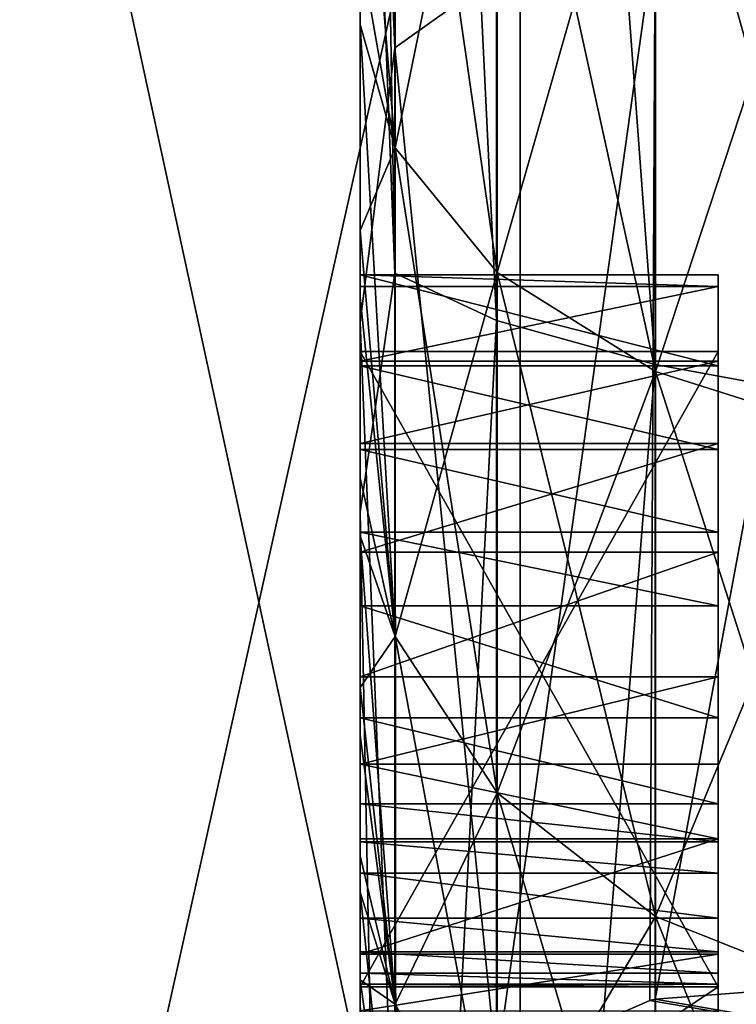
# Model space of a CAD drawing. Header units: millimetres. Extents: x -143 to 143, y -35 to 35.
# Tile 20 of 256: x -141.93 to -140.92, y -3.88 to -2.51. Entities that reach past the tile are written whole.
import ezdxf

# ---------------------------------------------------------------- set-up
doc = ezdxf.new("R2010")
doc.units = ezdxf.units.MM
doc.header["$LTSCALE"] = 65.185185
for name, color, linetype in [('1819', 7, 'CONTINUOUS'), ('1826', 7, 'CONTINUOUS'), ('1832', 7, 'CONTINUOUS'), ('1833', 7, 'CONTINUOUS'), ('1841', 7, 'CONTINUOUS'), ('1842', 7, 'CONTINUOUS'), ('1843', 7, 'CONTINUOUS'), ('1844', 7, 'CONTINUOUS'), ('1845', 7, 'CONTINUOUS'), ('1846', 7, 'CONTINUOUS'), ('1847', 7, 'CONTINUOUS'), ('1848', 7, 'CONTINUOUS'), ('1849', 7, 'CONTINUOUS'), ('1850', 7, 'CONTINUOUS'), ('1851', 7, 'CONTINUOUS'), ('1852', 7, 'CONTINUOUS'), ('1853', 7, 'CONTINUOUS'), ('1854', 7, 'CONTINUOUS'), ('1855', 7, 'CONTINUOUS'), ('1856', 7, 'CONTINUOUS'), ('1857', 7, 'CONTINUOUS'), ('2069', 7, 'CONTINUOUS'), ('2128', 7, 'CONTINUOUS'), ('2130', 7, 'CONTINUOUS'), ('2188', 7, 'CONTINUOUS'), ('2190', 7, 'CONTINUOUS')]:
    doc.layers.add(name, color=color, linetype=linetype)

msp = doc.modelspace()

# ---------------------------------------------------------------- linework, layer by layer
at = {"layer": '1819', "linetype": 'CONTINUOUS'}
for points in [[(-141.4011, -2.6866, 3.3689), (-141.45, -2.0913, 3.4098), (-141.4011, -1.8696, 3.8823), (-141.4011, -2.6866, 3.3689)], [(-141.4011, -1.8696, -3.8823), (-141.45, -2.409, -3.1932), (-141.4011, -2.6866, -3.3689), (-141.4011, -1.8696, -3.8823)], [(-141.4011, -1.8696, -3.8823), (-141.4011, -2.6866, -3.3689), (-141.2588, -1.9907, -4.1337), (-141.4011, -1.8696, -3.8823)], [(-141.4011, -2.6866, 3.3689), (-141.4011, -1.8696, 3.8823), (-141.2588, -2.8606, 3.5871), (-141.4011, -2.6866, 3.3689)], [(-141.4011, -1.8696, 3.8823), (-141.2588, -1.9907, 4.1337), (-141.2588, -2.8606, 3.5871), (-141.4011, -1.8696, 3.8823)], [(-141.4011, -2.6866, -3.3689), (-141.2588, -2.8606, -3.5871), (-141.2588, -1.9907, -4.1337), (-141.4011, -2.6866, -3.3689)], [(-141.0373, -2.0867, 4.3331), (-141.0373, -2.9986, 3.7601), (-141.2588, -1.9907, 4.1337), (-141.0373, -2.0867, 4.3331)], [(-141.2588, -1.9907, 4.1337), (-141.0373, -2.9986, 3.7601), (-141.2588, -2.8606, 3.5871), (-141.2588, -1.9907, 4.1337)], [(-141.2588, -2.8606, -3.5871), (-141.0373, -2.0867, -4.3331), (-141.2588, -1.9907, -4.1337), (-141.2588, -2.8606, -3.5871)], [(-141.0373, -2.9986, -3.7601), (-141.0373, -2.0867, -4.3331), (-141.2588, -2.8606, -3.5871), (-141.0373, -2.9986, -3.7601)], [(-140.7581, -2.1483, 4.461), (-140.7581, -3.0871, 3.8711), (-141.0373, -2.0867, 4.3331), (-140.7581, -2.1483, 4.461)], [(-141.0373, -2.0867, 4.3331), (-140.7581, -3.0871, 3.8711), (-141.0373, -2.9986, 3.7601), (-141.0373, -2.0867, 4.3331)], [(-141.0373, -2.9986, -3.7601), (-140.7581, -2.1483, -4.461), (-141.0373, -2.0867, -4.3331), (-141.0373, -2.9986, -3.7601)], [(-141.45, -2.5143, 3.111), (-141.45, -2.0913, 3.4098), (-141.4011, -2.6866, 3.3689), (-141.45, -2.5143, 3.111)], [(-140.7581, -3.0871, -3.8711), (-140.7581, -2.1483, -4.461), (-141.0373, -2.9986, -3.7601), (-140.7581, -3.0871, -3.8711)], [(-141.45, -2.409, -3.1932), (-141.45, -2.8017, -2.8549), (-141.4011, -2.6866, -3.3689), (-141.45, -2.409, -3.1932)], [(-141.45, -2.8954, 2.7598), (-141.45, -2.5143, 3.111), (-141.4011, -3.3689, 2.6866), (-141.45, -2.8954, 2.7598)], [(-141.4011, -3.3689, 2.6866), (-141.45, -2.5143, 3.111), (-141.4011, -2.6866, 3.3689), (-141.4011, -3.3689, 2.6866)], [(-141.4011, -2.6866, -3.3689), (-141.45, -2.8017, -2.8549), (-141.4011, -3.3689, -2.6866), (-141.4011, -2.6866, -3.3689)], [(-141.4011, -2.6866, -3.3689), (-141.4011, -3.3689, -2.6866), (-141.2588, -2.8606, -3.5871), (-141.4011, -2.6866, -3.3689)], [(-141.4011, -3.3689, 2.6866), (-141.4011, -2.6866, 3.3689), (-141.2588, -3.5871, 2.8606), (-141.4011, -3.3689, 2.6866)], [(-141.4011, -2.6866, 3.3689), (-141.2588, -2.8606, 3.5871), (-141.2588, -3.5871, 2.8606), (-141.4011, -2.6866, 3.3689)], [(-141.45, -2.8017, -2.8549), (-141.45, -3.1475, -2.4685), (-141.4011, -3.3689, -2.6866), (-141.45, -2.8017, -2.8549)], [(-141.4011, -3.3689, -2.6866), (-141.2588, -3.5871, -2.8606), (-141.2588, -2.8606, -3.5871), (-141.4011, -3.3689, -2.6866)], [(-141.0373, -2.9986, 3.7601), (-141.0373, -3.7601, 2.9986), (-141.2588, -2.8606, 3.5871), (-141.0373, -2.9986, 3.7601)], [(-141.2588, -2.8606, 3.5871), (-141.0373, -3.7601, 2.9986), (-141.2588, -3.5871, 2.8606), (-141.2588, -2.8606, 3.5871)], [(-141.2588, -3.5871, -2.8606), (-141.0373, -2.9986, -3.7601), (-141.2588, -2.8606, -3.5871), (-141.2588, -3.5871, -2.8606)], [(-141.45, -3.2281, 2.362), (-141.45, -2.8954, 2.7598), (-141.4011, -3.3689, 2.6866), (-141.45, -3.2281, 2.362)], [(-141.0373, -3.7601, -2.9986), (-141.0373, -2.9986, -3.7601), (-141.2588, -3.5871, -2.8606), (-141.0373, -3.7601, -2.9986)], [(-140.7581, -3.0871, 3.8711), (-140.7581, -3.8711, 3.0871), (-141.0373, -2.9986, 3.7601), (-140.7581, -3.0871, 3.8711)], [(-141.0373, -2.9986, 3.7601), (-140.7581, -3.8711, 3.0871), (-141.0373, -3.7601, 2.9986), (-141.0373, -2.9986, 3.7601)], [(-141.0373, -3.7601, -2.9986), (-140.7581, -3.0871, -3.8711), (-141.0373, -2.9986, -3.7601), (-141.0373, -3.7601, -2.9986)], [(-140.7581, -3.8711, -3.0871), (-140.7581, -3.0871, -3.8711), (-141.0373, -3.7601, -2.9986), (-140.7581, -3.8711, -3.0871)], [(-141.45, -3.1475, -2.4685), (-141.45, -3.4403, -2.0407), (-141.4011, -3.3689, -2.6866), (-141.45, -3.1475, -2.4685)], [(-141.45, -3.5065, 1.9248), (-141.45, -3.2281, 2.362), (-141.4011, -3.8823, 1.8696), (-141.45, -3.5065, 1.9248)], [(-141.4011, -3.8823, 1.8696), (-141.45, -3.2281, 2.362), (-141.4011, -3.3689, 2.6866), (-141.4011, -3.8823, 1.8696)], [(-141.4011, -3.3689, -2.6866), (-141.45, -3.4403, -2.0407), (-141.4011, -3.8823, -1.8696), (-141.4011, -3.3689, -2.6866)], [(-141.4011, -3.3689, -2.6866), (-141.4011, -3.8823, -1.8696), (-141.2588, -3.5871, -2.8606), (-141.4011, -3.3689, -2.6866)], [(-141.4011, -3.8823, 1.8696), (-141.4011, -3.3689, 2.6866), (-141.2588, -4.1337, 1.9907), (-141.4011, -3.8823, 1.8696)], [(-141.4011, -3.3689, 2.6866), (-141.2588, -3.5871, 2.8606), (-141.2588, -4.1337, 1.9907), (-141.4011, -3.3689, 2.6866)], [(-141.45, -3.4403, -2.0407), (-141.45, -3.6752, -1.5788), (-141.4011, -3.8823, -1.8696), (-141.45, -3.4403, -2.0407)], [(-141.45, -3.7259, 1.4552), (-141.45, -3.5065, 1.9248), (-141.4011, -3.8823, 1.8696), (-141.45, -3.7259, 1.4552)], [(-141.4011, -3.8823, -1.8696), (-141.2588, -4.1337, -1.9907), (-141.2588, -3.5871, -2.8606), (-141.4011, -3.8823, -1.8696)], [(-141.0373, -3.7601, 2.9986), (-141.0373, -4.3331, 2.0867), (-141.2588, -3.5871, 2.8606), (-141.0373, -3.7601, 2.9986)], [(-141.2588, -3.5871, 2.8606), (-141.0373, -4.3331, 2.0867), (-141.2588, -4.1337, 1.9907), (-141.2588, -3.5871, 2.8606)], [(-141.2588, -4.1337, -1.9907), (-141.0373, -3.7601, -2.9986), (-141.2588, -3.5871, -2.8606), (-141.2588, -4.1337, -1.9907)], [(-141.45, -3.6752, -1.5788), (-141.45, -3.8485, -1.0903), (-141.4011, -3.8823, -1.8696), (-141.45, -3.6752, -1.5788)], [(-141.45, -3.8828, 0.9612), (-141.45, -3.7259, 1.4552), (-141.4011, -4.201, 0.9588), (-141.45, -3.8828, 0.9612)], [(-141.4011, -4.201, 0.9588), (-141.45, -3.7259, 1.4552), (-141.4011, -3.8823, 1.8696), (-141.4011, -4.201, 0.9588)], [(-141.0373, -4.3331, -2.0867), (-141.0373, -3.7601, -2.9986), (-141.2588, -4.1337, -1.9907), (-141.0373, -4.3331, -2.0867)], [(-140.7581, -3.8711, 3.0871), (-140.7581, -4.461, 2.1483), (-141.0373, -3.7601, 2.9986), (-140.7581, -3.8711, 3.0871)], [(-141.0373, -3.7601, 2.9986), (-140.7581, -4.461, 2.1483), (-141.0373, -4.3331, 2.0867), (-141.0373, -3.7601, 2.9986)], [(-141.0373, -4.3331, -2.0867), (-140.7581, -3.8711, -3.0871), (-141.0373, -3.7601, -2.9986), (-141.0373, -4.3331, -2.0867)], [(-141.45, -3.8485, -1.0903), (-141.45, -3.9572, -0.5834), (-141.4011, -4.201, -0.9588), (-141.45, -3.8485, -1.0903)], [(-141.4011, -3.8823, -1.8696), (-141.45, -3.8485, -1.0903), (-141.4011, -4.201, -0.9588), (-141.4011, -3.8823, -1.8696)], [(-140.7581, -4.461, -2.1483), (-140.7581, -3.8711, -3.0871), (-141.0373, -4.3331, -2.0867), (-140.7581, -4.461, -2.1483)], [(-141.4011, -3.8823, -1.8696), (-141.4011, -4.201, -0.9588), (-141.2588, -4.1337, -1.9907), (-141.4011, -3.8823, -1.8696)], [(-141.4011, -4.201, 0.9588), (-141.4011, -3.8823, 1.8696), (-141.2588, -4.473, 1.0209), (-141.4011, -4.201, 0.9588)], [(-141.4011, -3.8823, 1.8696), (-141.2588, -4.1337, 1.9907), (-141.2588, -4.473, 1.0209), (-141.4011, -3.8823, 1.8696)]]:
    msp.add_3dface(points, dxfattribs=at)
at = {"layer": '1826', "linetype": 'CONTINUOUS'}
for points in [[(-141.45, -2.0913, 3.4098), (-141.45, -2.5143, 3.111), (-141.45, -2.409, -3.1932), (-141.45, -2.0913, 3.4098)], [(-141.45, -2.5143, 3.111), (-141.45, -2.8017, -2.8549), (-141.45, -2.409, -3.1932), (-141.45, -2.5143, 3.111)], [(-141.45, -2.5143, 3.111), (-141.45, -2.8954, 2.7598), (-141.45, -2.8017, -2.8549), (-141.45, -2.5143, 3.111)], [(-141.45, -2.8954, 2.7598), (-141.45, -3.1475, -2.4685), (-141.45, -2.8017, -2.8549), (-141.45, -2.8954, 2.7598)], [(-141.45, -2.8954, 2.7598), (-141.45, -3.2281, 2.362), (-141.45, -3.1475, -2.4685), (-141.45, -2.8954, 2.7598)], [(-141.45, -3.2281, 2.362), (-141.45, -3.4403, -2.0407), (-141.45, -3.1475, -2.4685), (-141.45, -3.2281, 2.362)], [(-141.45, -3.2281, 2.362), (-141.45, -3.5065, 1.9248), (-141.45, -3.4403, -2.0407), (-141.45, -3.2281, 2.362)], [(-141.45, -3.5065, 1.9248), (-141.45, -3.6752, -1.5788), (-141.45, -3.4403, -2.0407), (-141.45, -3.5065, 1.9248)], [(-141.45, -3.5065, 1.9248), (-141.45, -3.7259, 1.4552), (-141.45, -3.6752, -1.5788), (-141.45, -3.5065, 1.9248)], [(-141.45, -3.7259, 1.4552), (-141.45, -3.8485, -1.0903), (-141.45, -3.6752, -1.5788), (-141.45, -3.7259, 1.4552)], [(-141.45, -3.7259, 1.4552), (-141.45, -3.8828, 0.9612), (-141.45, -3.8485, -1.0903), (-141.45, -3.7259, 1.4552)], [(-141.45, -3.8828, 0.9612), (-141.45, -3.9572, -0.5834), (-141.45, -3.8485, -1.0903), (-141.45, -3.8828, 0.9612)]]:
    msp.add_3dface(points, dxfattribs=at)
at = {"layer": '1832', "linetype": 'CONTINUOUS'}
for points in [[(-141.45, -2.9301, 8.5097), (-141.45, -1.4124, 8.8885), (-141.45, -2.4718, 11.5), (-141.45, -2.9301, 8.5097)], [(-141.45, -1.6043, 17.4263), (-141.45, -3.1953, 17.2058), (-141.45, -2.1169, 14.5), (-141.45, -1.6043, 17.4263)], [(-141.45, -2.1169, 14.5), (-141.45, -3.1953, 17.2058), (-141.45, -2.5007, 14.5), (-141.45, -2.1169, 14.5)], [(-141.45, -2.8638, 14.2194), (-141.45, -2.9301, 8.5097), (-141.45, -2.4718, 11.5), (-141.45, -2.8638, 14.2194)], [(-141.45, -2.8638, 14.2194), (-141.45, -2.4718, 11.5), (-141.45, -2.5007, 14.1162), (-141.45, -2.8638, 14.2194)], [(-141.45, -3.1953, 17.2058), (-141.45, -2.8803, 14.5165), (-141.45, -2.5007, 14.1162), (-141.45, -3.1953, 17.2058)], [(-141.45, -3.1953, 17.2058), (-141.45, -2.5007, 14.1162), (-141.45, -2.5007, 14.5), (-141.45, -3.1953, 17.2058)], [(-141.45, -2.8803, 14.5165), (-141.45, -2.8638, 14.2194), (-141.45, -2.5007, 14.1162), (-141.45, -2.8803, 14.5165)], [(-141.45, -2.9711, 13.6128), (-141.45, -2.9301, 8.5097), (-141.45, -2.8638, 14.2194), (-141.45, -2.9711, 13.6128)], [(-141.45, -2.9911, 14.2495), (-141.45, -2.9711, 13.6128), (-141.45, -2.8638, 14.2194), (-141.45, -2.9911, 14.2495)], [(-141.45, -2.8803, 14.5165), (-141.45, -3.1953, 17.2058), (-141.45, -2.9844, 14.5377), (-141.45, -2.8803, 14.5165)], [(-141.45, -4.3457, 7.8813), (-141.45, -2.9301, 8.5097), (-141.45, -4.1926, 11.5), (-141.45, -4.3457, 7.8813)], [(-141.45, -3.8583, 11.5), (-141.45, -2.9301, 8.5097), (-141.45, -3.8583, 13.3281), (-141.45, -3.8583, 11.5)], [(-141.45, -2.9301, 8.5097), (-141.45, -3.8583, 11.5), (-141.45, -4.1926, 11.5), (-141.45, -2.9301, 8.5097)], [(-141.45, -3.8583, 13.3281), (-141.45, -2.9301, 8.5097), (-141.45, -2.9711, 13.3281), (-141.45, -3.8583, 13.3281)], [(-141.45, -2.9711, 13.3281), (-141.45, -2.9301, 8.5097), (-141.45, -2.9711, 13.6128), (-141.45, -2.9711, 13.3281)], [(-141.45, -3.8583, 13.6128), (-141.45, -2.9711, 13.6128), (-141.45, -3.8583, 13.7531), (-141.45, -3.8583, 13.6128)], [(-141.45, -3.8583, 13.7531), (-141.45, -2.9711, 13.6128), (-141.45, -3.8542, 13.877), (-141.45, -3.8583, 13.7531)], [(-141.45, -3.8542, 13.877), (-141.45, -2.9711, 13.6128), (-141.45, -3.8392, 13.9804), (-141.45, -3.8542, 13.877)], [(-141.45, -3.8392, 13.9804), (-141.45, -2.9711, 13.6128), (-141.45, -3.8092, 14.0688), (-141.45, -3.8392, 13.9804)], [(-141.45, -3.8092, 14.0688), (-141.45, -2.9711, 13.6128), (-141.45, -3.7624, 14.1443), (-141.45, -3.8092, 14.0688)], [(-141.45, -3.7624, 14.1443), (-141.45, -2.9711, 13.6128), (-141.45, -3.6992, 14.2036), (-141.45, -3.7624, 14.1443)], [(-141.45, -3.6992, 14.2036), (-141.45, -2.9711, 13.6128), (-141.45, -3.6558, 14.2297), (-141.45, -3.6992, 14.2036)], [(-141.45, -3.6558, 14.2297), (-141.45, -2.9711, 13.6128), (-141.45, -3.6025, 14.2524), (-141.45, -3.6558, 14.2297)], [(-141.45, -3.6025, 14.2524), (-141.45, -2.9711, 13.6128), (-141.45, -3.4824, 14.2801), (-141.45, -3.6025, 14.2524)], [(-141.45, -3.4824, 14.2801), (-141.45, -2.9711, 13.6128), (-141.45, -3.326, 14.2895), (-141.45, -3.4824, 14.2801)], [(-141.45, -3.326, 14.2895), (-141.45, -2.9711, 13.6128), (-141.45, -3.2232, 14.2848), (-141.45, -3.326, 14.2895)], [(-141.45, -3.2232, 14.2848), (-141.45, -2.9711, 13.6128), (-141.45, -3.1076, 14.2707), (-141.45, -3.2232, 14.2848)], [(-141.45, -3.1076, 14.2707), (-141.45, -2.9711, 13.6128), (-141.45, -2.9911, 14.2495), (-141.45, -3.1076, 14.2707)], [(-141.45, -2.9844, 14.5377), (-141.45, -3.1953, 17.2058), (-141.45, -3.0994, 14.5555), (-141.45, -2.9844, 14.5377)], [(-141.45, -3.0994, 14.5555), (-141.45, -3.1953, 17.2058), (-141.45, -3.251, 14.5696), (-141.45, -3.0994, 14.5555)], [(-141.45, -3.1953, 17.2058), (-141.45, -4.7587, 16.8406), (-141.45, -3.251, 14.5696), (-141.45, -3.1953, 17.2058)], [(-141.45, -3.251, 14.5696), (-141.45, -4.7587, 16.8406), (-141.45, -3.425, 14.5743), (-141.45, -3.251, 14.5696)], [(-141.45, -3.425, 14.5743), (-141.45, -4.7587, 16.8406), (-141.45, -3.5472, 14.5689), (-141.45, -3.425, 14.5743)], [(-141.45, -3.5472, 14.5689), (-141.45, -4.7587, 16.8406), (-141.45, -3.6516, 14.554), (-141.45, -3.5472, 14.5689)], [(-141.45, -3.6516, 14.554), (-141.45, -4.7587, 16.8406), (-141.45, -3.8125, 14.5032), (-141.45, -3.6516, 14.554)], [(-141.45, -3.8125, 14.5032), (-141.45, -4.7587, 16.8406), (-141.45, -3.8916, 14.4606), (-141.45, -3.8125, 14.5032)]]:
    msp.add_3dface(points, dxfattribs=at)
at = {"layer": '1833', "linetype": 'CONTINUOUS'}
for points in [[(-141.45, -4.1926, 11.5), (-141.45, -3.8583, 11.5), (-140.95, -3.8583, 11.5), (-141.45, -4.1926, 11.5)], [(-140.95, -4.1926, 11.5), (-141.45, -4.1926, 11.5), (-140.95, -3.8583, 11.5), (-140.95, -4.1926, 11.5)]]:
    msp.add_3dface(points, dxfattribs=at)
at = {"layer": '1841', "linetype": 'CONTINUOUS'}
for points in [[(-141.45, -3.8125, 14.5032), (-141.45, -3.8916, 14.4606), (-140.95, -3.8125, 14.5032), (-141.45, -3.8125, 14.5032)], [(-140.95, -3.8125, 14.5032), (-141.45, -3.8916, 14.4606), (-140.95, -3.8916, 14.4606), (-140.95, -3.8125, 14.5032)]]:
    msp.add_3dface(points, dxfattribs=at)
at = {"layer": '1842', "linetype": 'CONTINUOUS'}
for points in [[(-141.45, -3.425, 14.5743), (-141.45, -3.5472, 14.5689), (-140.95, -3.425, 14.5743), (-141.45, -3.425, 14.5743)], [(-140.95, -3.425, 14.5743), (-141.45, -3.5472, 14.5689), (-140.95, -3.5471, 14.5689), (-140.95, -3.425, 14.5743)], [(-140.95, -3.5471, 14.5689), (-141.45, -3.5472, 14.5689), (-140.95, -3.6516, 14.554), (-140.95, -3.5471, 14.5689)], [(-141.45, -3.5472, 14.5689), (-141.45, -3.6516, 14.554), (-140.95, -3.6516, 14.554), (-141.45, -3.5472, 14.5689)], [(-141.45, -3.6516, 14.554), (-141.45, -3.8125, 14.5032), (-140.95, -3.6516, 14.554), (-141.45, -3.6516, 14.554)], [(-141.45, -3.8125, 14.5032), (-140.95, -3.8125, 14.5032), (-140.95, -3.6516, 14.554), (-141.45, -3.8125, 14.5032)]]:
    msp.add_3dface(points, dxfattribs=at)
at = {"layer": '1843', "linetype": 'CONTINUOUS'}
for points in [[(-141.45, -3.0994, 14.5555), (-141.45, -3.251, 14.5696), (-140.95, -3.0994, 14.5555), (-141.45, -3.0994, 14.5555)], [(-140.95, -3.0994, 14.5555), (-141.45, -3.251, 14.5696), (-140.95, -3.251, 14.5696), (-140.95, -3.0994, 14.5555)], [(-141.45, -3.251, 14.5696), (-141.45, -3.425, 14.5743), (-140.95, -3.251, 14.5696), (-141.45, -3.251, 14.5696)], [(-141.45, -3.425, 14.5743), (-140.95, -3.425, 14.5743), (-140.95, -3.251, 14.5696), (-141.45, -3.425, 14.5743)]]:
    msp.add_3dface(points, dxfattribs=at)
at = {"layer": '1844', "linetype": 'CONTINUOUS'}
for points in [[(-141.45, -2.8803, 14.5165), (-141.45, -2.9844, 14.5377), (-140.95, -2.8803, 14.5165), (-141.45, -2.8803, 14.5165)], [(-140.95, -2.8803, 14.5165), (-141.45, -2.9844, 14.5377), (-140.95, -2.9844, 14.5377), (-140.95, -2.8803, 14.5165)], [(-141.45, -2.9844, 14.5377), (-141.45, -3.0994, 14.5555), (-140.95, -2.9844, 14.5377), (-141.45, -2.9844, 14.5377)], [(-141.45, -3.0994, 14.5555), (-140.95, -3.0994, 14.5555), (-140.95, -2.9844, 14.5377), (-141.45, -3.0994, 14.5555)]]:
    msp.add_3dface(points, dxfattribs=at)
at = {"layer": '1845', "linetype": 'CONTINUOUS'}
for points in [[(-141.45, -2.8638, 14.2194), (-141.45, -2.8803, 14.5165), (-140.95, -2.8803, 14.5165), (-141.45, -2.8638, 14.2194)], [(-141.45, -2.8638, 14.2194), (-140.95, -2.8803, 14.5165), (-140.95, -2.8638, 14.2194), (-141.45, -2.8638, 14.2194)]]:
    msp.add_3dface(points, dxfattribs=at)
at = {"layer": '1846', "linetype": 'CONTINUOUS'}
for points in [[(-141.45, -2.9911, 14.2495), (-141.45, -2.8638, 14.2194), (-140.95, -2.9911, 14.2495), (-141.45, -2.9911, 14.2495)], [(-141.45, -2.8638, 14.2194), (-140.95, -2.8638, 14.2194), (-140.95, -2.9911, 14.2495), (-141.45, -2.8638, 14.2194)], [(-141.45, -3.1076, 14.2707), (-141.45, -2.9911, 14.2495), (-140.95, -3.1076, 14.2707), (-141.45, -3.1076, 14.2707)], [(-140.95, -3.1076, 14.2707), (-141.45, -2.9911, 14.2495), (-140.95, -2.9911, 14.2495), (-140.95, -3.1076, 14.2707)]]:
    msp.add_3dface(points, dxfattribs=at)
at = {"layer": '1847', "linetype": 'CONTINUOUS'}
for points in [[(-141.45, -3.2232, 14.2848), (-141.45, -3.1076, 14.2707), (-140.95, -3.2232, 14.2848), (-141.45, -3.2232, 14.2848)], [(-141.45, -3.1076, 14.2707), (-140.95, -3.1076, 14.2707), (-140.95, -3.2232, 14.2848), (-141.45, -3.1076, 14.2707)], [(-141.45, -3.326, 14.2895), (-141.45, -3.2232, 14.2848), (-140.95, -3.326, 14.2895), (-141.45, -3.326, 14.2895)], [(-140.95, -3.326, 14.2895), (-141.45, -3.2232, 14.2848), (-140.95, -3.2232, 14.2848), (-140.95, -3.326, 14.2895)]]:
    msp.add_3dface(points, dxfattribs=at)
at = {"layer": '1848', "linetype": 'CONTINUOUS'}
for points in [[(-141.45, -3.4824, 14.2801), (-141.45, -3.326, 14.2895), (-140.95, -3.4824, 14.2801), (-141.45, -3.4824, 14.2801)], [(-141.45, -3.326, 14.2895), (-140.95, -3.326, 14.2895), (-140.95, -3.4824, 14.2801), (-141.45, -3.326, 14.2895)], [(-141.45, -3.6025, 14.2524), (-141.45, -3.4824, 14.2801), (-140.95, -3.6025, 14.2524), (-141.45, -3.6025, 14.2524)], [(-140.95, -3.6025, 14.2524), (-141.45, -3.4824, 14.2801), (-140.95, -3.4824, 14.2801), (-140.95, -3.6025, 14.2524)]]:
    msp.add_3dface(points, dxfattribs=at)
at = {"layer": '1849', "linetype": 'CONTINUOUS'}
for points in [[(-141.45, -3.6558, 14.2297), (-141.45, -3.6025, 14.2524), (-140.95, -3.6558, 14.2297), (-141.45, -3.6558, 14.2297)], [(-141.45, -3.6025, 14.2524), (-140.95, -3.6025, 14.2524), (-140.95, -3.6558, 14.2297), (-141.45, -3.6025, 14.2524)], [(-141.45, -3.6992, 14.2036), (-141.45, -3.6558, 14.2297), (-140.95, -3.6992, 14.2036), (-141.45, -3.6992, 14.2036)], [(-140.95, -3.6992, 14.2036), (-141.45, -3.6558, 14.2297), (-140.95, -3.6558, 14.2297), (-140.95, -3.6992, 14.2036)], [(-141.45, -3.7624, 14.1443), (-141.45, -3.6992, 14.2036), (-140.95, -3.7624, 14.1443), (-141.45, -3.7624, 14.1443)], [(-140.95, -3.7624, 14.1443), (-141.45, -3.6992, 14.2036), (-140.95, -3.6992, 14.2036), (-140.95, -3.7624, 14.1443)]]:
    msp.add_3dface(points, dxfattribs=at)
at = {"layer": '1850', "linetype": 'CONTINUOUS'}
for points in [[(-141.45, -3.8092, 14.0688), (-141.45, -3.7624, 14.1443), (-140.95, -3.8092, 14.0688), (-141.45, -3.8092, 14.0688)], [(-141.45, -3.7624, 14.1443), (-140.95, -3.7624, 14.1443), (-140.95, -3.8092, 14.0688), (-141.45, -3.7624, 14.1443)], [(-141.45, -3.8392, 13.9804), (-141.45, -3.8092, 14.0688), (-140.95, -3.8392, 13.9804), (-141.45, -3.8392, 13.9804)], [(-140.95, -3.8392, 13.9804), (-141.45, -3.8092, 14.0688), (-140.95, -3.8092, 14.0688), (-140.95, -3.8392, 13.9804)]]:
    msp.add_3dface(points, dxfattribs=at)
at = {"layer": '1851', "linetype": 'CONTINUOUS'}
for points in [[(-141.45, -3.8542, 13.877), (-141.45, -3.8392, 13.9804), (-140.95, -3.8542, 13.877), (-141.45, -3.8542, 13.877)], [(-141.45, -3.8392, 13.9804), (-140.95, -3.8392, 13.9804), (-140.95, -3.8542, 13.877), (-141.45, -3.8392, 13.9804)], [(-141.45, -3.8583, 13.7531), (-141.45, -3.8542, 13.877), (-140.95, -3.8583, 13.7531), (-141.45, -3.8583, 13.7531)], [(-140.95, -3.8583, 13.7531), (-141.45, -3.8542, 13.877), (-140.95, -3.8542, 13.877), (-140.95, -3.8583, 13.7531)]]:
    msp.add_3dface(points, dxfattribs=at)
at = {"layer": '1852', "linetype": 'CONTINUOUS'}
for points in [[(-141.45, -3.8583, 13.6128), (-141.45, -3.8583, 13.7531), (-140.95, -3.8583, 13.7531), (-141.45, -3.8583, 13.6128)], [(-141.45, -3.8583, 13.6128), (-140.95, -3.8583, 13.7531), (-140.95, -3.8583, 13.6128), (-141.45, -3.8583, 13.6128)]]:
    msp.add_3dface(points, dxfattribs=at)
at = {"layer": '1853', "linetype": 'CONTINUOUS'}
for points in [[(-141.45, -2.9711, 13.6128), (-141.45, -3.8583, 13.6128), (-140.95, -2.9711, 13.6128), (-141.45, -2.9711, 13.6128)], [(-141.45, -3.8583, 13.6128), (-140.95, -3.8583, 13.6128), (-140.95, -2.9711, 13.6128), (-141.45, -3.8583, 13.6128)]]:
    msp.add_3dface(points, dxfattribs=at)
at = {"layer": '1854', "linetype": 'CONTINUOUS'}
for points in [[(-141.45, -2.9711, 13.3281), (-141.45, -2.9711, 13.6128), (-140.95, -2.9711, 13.6128), (-141.45, -2.9711, 13.3281)], [(-141.45, -2.9711, 13.3281), (-140.95, -2.9711, 13.6128), (-140.95, -2.9711, 13.3281), (-141.45, -2.9711, 13.3281)]]:
    msp.add_3dface(points, dxfattribs=at)
at = {"layer": '1855', "linetype": 'CONTINUOUS'}
for points in [[(-141.45, -3.8583, 13.3281), (-141.45, -2.9711, 13.3281), (-140.95, -3.8583, 13.3281), (-141.45, -3.8583, 13.3281)], [(-141.45, -2.9711, 13.3281), (-140.95, -2.9711, 13.3281), (-140.95, -3.8583, 13.3281), (-141.45, -2.9711, 13.3281)]]:
    msp.add_3dface(points, dxfattribs=at)
at = {"layer": '1856', "linetype": 'CONTINUOUS'}
for points in [[(-141.45, -3.8583, 11.5), (-141.45, -3.8583, 13.3281), (-140.95, -3.8583, 11.5), (-141.45, -3.8583, 11.5)], [(-140.95, -3.8583, 11.5), (-141.45, -3.8583, 13.3281), (-140.95, -3.8583, 13.3281), (-140.95, -3.8583, 11.5)]]:
    msp.add_3dface(points, dxfattribs=at)
at = {"layer": '1857', "linetype": 'CONTINUOUS'}
for points in [[(-140.95, -2.8638, 14.2194), (-140.95, -2.8803, 14.5165), (-140.95, -2.9911, 14.2495), (-140.95, -2.8638, 14.2194)], [(-140.95, -3.9555, 14.4154), (-140.95, -4.0485, 14.3187), (-140.95, -2.8803, 14.5165), (-140.95, -3.9555, 14.4154)], [(-140.95, -2.8803, 14.5165), (-140.95, -4.0485, 14.3187), (-140.95, -3.326, 14.2895), (-140.95, -2.8803, 14.5165)], [(-140.95, -3.8125, 14.5032), (-140.95, -3.8916, 14.4606), (-140.95, -2.8803, 14.5165), (-140.95, -3.8125, 14.5032)], [(-140.95, -3.8125, 14.5032), (-140.95, -2.8803, 14.5165), (-140.95, -2.9844, 14.5377), (-140.95, -3.8125, 14.5032)], [(-140.95, -3.8916, 14.4606), (-140.95, -3.9555, 14.4154), (-140.95, -2.8803, 14.5165), (-140.95, -3.8916, 14.4606)], [(-140.95, -2.8803, 14.5165), (-140.95, -3.1076, 14.2707), (-140.95, -2.9911, 14.2495), (-140.95, -2.8803, 14.5165)], [(-140.95, -3.1076, 14.2707), (-140.95, -2.8803, 14.5165), (-140.95, -3.2232, 14.2848), (-140.95, -3.1076, 14.2707)], [(-140.95, -2.8803, 14.5165), (-140.95, -3.326, 14.2895), (-140.95, -3.2232, 14.2848), (-140.95, -2.8803, 14.5165)], [(-140.95, -4.7373, 13.3281), (-140.95, -4.1926, 13.3281), (-140.95, -2.9711, 13.6128), (-140.95, -4.7373, 13.3281)], [(-140.95, -2.9711, 13.6128), (-140.95, -4.1926, 13.3281), (-140.95, -3.8583, 13.3281), (-140.95, -2.9711, 13.6128)], [(-140.95, -3.8583, 13.6128), (-140.95, -4.7373, 13.3281), (-140.95, -2.9711, 13.6128), (-140.95, -3.8583, 13.6128)], [(-140.95, -2.9711, 13.3281), (-140.95, -2.9711, 13.6128), (-140.95, -3.8583, 13.3281), (-140.95, -2.9711, 13.3281)], [(-140.95, -3.6516, 14.554), (-140.95, -3.8125, 14.5032), (-140.95, -2.9844, 14.5377), (-140.95, -3.6516, 14.554)], [(-140.95, -3.0994, 14.5555), (-140.95, -3.6516, 14.554), (-140.95, -2.9844, 14.5377), (-140.95, -3.0994, 14.5555)], [(-140.95, -3.5471, 14.5689), (-140.95, -3.6516, 14.554), (-140.95, -3.0994, 14.5555), (-140.95, -3.5471, 14.5689)], [(-140.95, -3.5471, 14.5689), (-140.95, -3.0994, 14.5555), (-140.95, -3.251, 14.5696), (-140.95, -3.5471, 14.5689)], [(-140.95, -3.425, 14.5743), (-140.95, -3.5471, 14.5689), (-140.95, -3.251, 14.5696), (-140.95, -3.425, 14.5743)], [(-140.95, -3.326, 14.2895), (-140.95, -4.0485, 14.3187), (-140.95, -3.4824, 14.2801), (-140.95, -3.326, 14.2895)], [(-140.95, -4.0485, 14.3187), (-140.95, -4.1198, 14.1975), (-140.95, -3.4824, 14.2801), (-140.95, -4.0485, 14.3187)], [(-140.95, -4.1198, 14.1975), (-140.95, -3.6025, 14.2524), (-140.95, -3.4824, 14.2801), (-140.95, -4.1198, 14.1975)], [(-140.95, -3.6025, 14.2524), (-140.95, -4.1198, 14.1975), (-140.95, -3.6558, 14.2297), (-140.95, -3.6025, 14.2524)], [(-140.95, -4.1198, 14.1975), (-140.95, -3.6992, 14.2036), (-140.95, -3.6558, 14.2297), (-140.95, -4.1198, 14.1975)], [(-140.95, -4.1198, 14.1975), (-140.95, -3.7624, 14.1443), (-140.95, -3.6992, 14.2036), (-140.95, -4.1198, 14.1975)], [(-140.95, -4.1198, 14.1975), (-140.95, -4.1637, 14.0667), (-140.95, -3.7624, 14.1443), (-140.95, -4.1198, 14.1975)], [(-140.95, -3.7624, 14.1443), (-140.95, -4.1637, 14.0667), (-140.95, -3.8092, 14.0688), (-140.95, -3.7624, 14.1443)], [(-140.95, -4.1637, 14.0667), (-140.95, -3.8392, 13.9804), (-140.95, -3.8092, 14.0688), (-140.95, -4.1637, 14.0667)], [(-140.95, -4.1637, 14.0667), (-140.95, -4.1849, 13.9355), (-140.95, -3.8392, 13.9804), (-140.95, -4.1637, 14.0667)], [(-140.95, -3.8392, 13.9804), (-140.95, -4.1849, 13.9355), (-140.95, -3.8542, 13.877), (-140.95, -3.8392, 13.9804)], [(-140.95, -4.1849, 13.9355), (-140.95, -4.1926, 13.7779), (-140.95, -3.8542, 13.877), (-140.95, -4.1849, 13.9355)], [(-140.95, -4.1926, 13.7779), (-140.95, -3.8583, 13.7531), (-140.95, -3.8542, 13.877), (-140.95, -4.1926, 13.7779)], [(-140.95, -4.1926, 11.5), (-140.95, -3.8583, 11.5), (-140.95, -3.8583, 13.3281), (-140.95, -4.1926, 11.5)], [(-140.95, -4.1926, 13.3281), (-140.95, -4.1926, 11.5), (-140.95, -3.8583, 13.3281), (-140.95, -4.1926, 13.3281)], [(-140.95, -4.1926, 13.6128), (-140.95, -4.7373, 13.3281), (-140.95, -3.8583, 13.6128), (-140.95, -4.1926, 13.6128)], [(-140.95, -4.1926, 13.7779), (-140.95, -4.1926, 13.6128), (-140.95, -3.8583, 13.7531), (-140.95, -4.1926, 13.7779)], [(-140.95, -3.8583, 13.7531), (-140.95, -4.1926, 13.6128), (-140.95, -3.8583, 13.6128), (-140.95, -3.8583, 13.7531)]]:
    msp.add_3dface(points, dxfattribs=at)
at = {"layer": '2069', "linetype": 'CONTINUOUS'}
for points in [[(-141.45, -1.6043, 17.4263), (-141.45, 0, 17.5), (-141.4013, -2.8613, 17.5768), (-141.45, -1.6043, 17.4263)], [(-141.45, 0, 17.5), (-141.4013, 0, 17.8081), (-141.4013, -2.8613, 17.5768), (-141.45, 0, 17.5)], [(-141.2594, 0, 18.0873), (-141.2594, -2.9276, 17.8488), (-141.4013, 0, 17.8081), (-141.2594, 0, 18.0873)], [(-141.038, 0, 18.3088), (-141.038, -2.9892, 18.0632), (-141.2594, 0, 18.0873), (-141.038, 0, 18.3088)], [(-141.2594, 0, 18.0873), (-141.038, -2.9892, 18.0632), (-141.2594, -2.9276, 17.8488), (-141.2594, 0, 18.0873)], [(-140.759, 0, 18.4511), (-140.759, -3.0401, 18.1989), (-141.038, 0, 18.3088), (-140.759, 0, 18.4511)], [(-141.038, 0, 18.3088), (-140.759, -3.0401, 18.1989), (-141.038, -2.9892, 18.0632), (-141.038, 0, 18.3088)], [(-141.4013, 0, 17.8081), (-141.2594, -2.9276, 17.8488), (-141.4013, -2.8613, 17.5768), (-141.4013, 0, 17.8081)], [(-141.45, -3.1953, 17.2058), (-141.45, -1.6043, 17.4263), (-141.4013, -2.8613, 17.5768), (-141.45, -3.1953, 17.2058)], [(-141.45, -3.1953, 17.2058), (-141.4013, -2.8613, 17.5768), (-141.4013, -5.6482, 16.8887), (-141.45, -3.1953, 17.2058)], [(-141.4013, -2.8613, 17.5768), (-141.2594, -2.9276, 17.8488), (-141.4013, -5.6482, 16.8887), (-141.4013, -2.8613, 17.5768)], [(-141.2594, -2.9276, 17.8488), (-141.2594, -5.778, 17.1396), (-141.4013, -5.6482, 16.8887), (-141.2594, -2.9276, 17.8488)], [(-141.2594, -2.9276, 17.8488), (-141.038, -2.9892, 18.0632), (-141.2594, -5.778, 17.1396), (-141.2594, -2.9276, 17.8488)], [(-141.038, -2.9892, 18.0632), (-141.038, -5.8981, 17.3328), (-141.2594, -5.778, 17.1396), (-141.038, -2.9892, 18.0632)], [(-141.038, -2.9892, 18.0632), (-140.759, -3.0401, 18.1989), (-141.038, -5.8981, 17.3328), (-141.038, -2.9892, 18.0632)], [(-140.759, -3.0401, 18.1989), (-140.759, -5.997, 17.4493), (-141.038, -5.8981, 17.3328), (-140.759, -3.0401, 18.1989)], [(-141.45, -4.7587, 16.8406), (-141.45, -3.1953, 17.2058), (-141.4013, -5.6482, 16.8887), (-141.45, -4.7587, 16.8406)]]:
    msp.add_3dface(points, dxfattribs=at)
at = {"layer": '2128', "linetype": 'CONTINUOUS'}
for points in [[(-141.0381, -3.8752, 7.2166), (-139.95, -4.063, 6.8914), (-140.7694, -3.855, 7.0697), (-141.0381, -3.8752, 7.2166)], [(-141.2594, -3.9709, 7.4166), (-139.95, -4.063, 6.8914), (-141.0456, -3.877, 7.2219), (-141.2594, -3.9709, 7.4166)], [(-141.0456, -3.877, 7.2219), (-139.95, -4.063, 6.8914), (-141.0381, -3.8752, 7.2166), (-141.0456, -3.877, 7.2219)]]:
    msp.add_3dface(points, dxfattribs=at)
at = {"layer": '2130', "linetype": 'CONTINUOUS'}
for points in [[(-141.4013, -0.8602, 8.6492), (-141.45, -1.4124, 8.8885), (-141.4013, -2.5468, 8.3104), (-141.4013, -0.8602, 8.6492)], [(-141.4013, -0.8602, 8.6492), (-141.4013, -2.5468, 8.3104), (-141.2594, -2.4455, 8.0494), (-141.4013, -0.8602, 8.6492)], [(-141.45, -1.4124, 8.8885), (-141.45, -2.9301, 8.5097), (-141.4013, -2.5468, 8.3104), (-141.45, -1.4124, 8.8885)], [(-141.0381, -3.8752, 7.2166), (-140.7694, -3.855, 7.0697), (-140.759, -2.3769, 7.69), (-141.0381, -3.8752, 7.2166)], [(-141.038, -2.3872, 7.8356), (-141.0381, -3.8752, 7.2166), (-140.759, -2.3769, 7.69), (-141.038, -2.3872, 7.8356)], [(-141.2594, -3.9709, 7.4166), (-141.0456, -3.877, 7.2219), (-141.038, -2.3872, 7.8356), (-141.2594, -3.9709, 7.4166)], [(-141.2594, -2.4455, 8.0494), (-141.2594, -3.9709, 7.4166), (-141.038, -2.3872, 7.8356), (-141.2594, -2.4455, 8.0494)], [(-141.0456, -3.877, 7.2219), (-141.0381, -3.8752, 7.2166), (-141.038, -2.3872, 7.8356), (-141.0456, -3.877, 7.2219)], [(-141.4013, -2.5468, 8.3104), (-141.2594, -3.9709, 7.4166), (-141.2594, -2.4455, 8.0494), (-141.4013, -2.5468, 8.3104)], [(-141.45, -2.9301, 8.5097), (-141.4013, -4.1335, 7.6461), (-141.4013, -2.5468, 8.3104), (-141.45, -2.9301, 8.5097)], [(-141.4013, -4.1335, 7.6461), (-141.4002, -4.1313, 7.6434), (-141.4013, -2.5468, 8.3104), (-141.4013, -4.1335, 7.6461)], [(-141.4002, -4.1313, 7.6434), (-141.2594, -3.9709, 7.4166), (-141.4013, -2.5468, 8.3104), (-141.4002, -4.1313, 7.6434)], [(-141.45, -2.9301, 8.5097), (-141.45, -4.3457, 7.8813), (-141.4013, -4.1335, 7.6461), (-141.45, -2.9301, 8.5097)]]:
    msp.add_3dface(points, dxfattribs=at)
at = {"layer": '2188', "linetype": 'CONTINUOUS'}
for points in [[(-140.45, 0.0589, -20.4999), (-140.45, -3.4954, -20.1998), (-141.2265, -1.6844, -20.3281), (-140.45, 0.0589, -20.4999)], [(-141.2265, -1.6844, -20.3281), (-141.2265, -5.0074, -19.7736), (-141.9507, -1.6597, -20.029), (-141.2265, -1.6844, -20.3281)], [(-141.9507, -1.6597, -20.029), (-141.2265, -5.0074, -19.7736), (-141.9507, -4.9337, -19.4827), (-141.9507, -1.6597, -20.029)], [(-141.2265, -1.6844, -20.3281), (-140.45, -3.4954, -20.1998), (-141.2265, -5.0074, -19.7736), (-141.2265, -1.6844, -20.3281)], [(-140.45, -3.4954, -20.1998), (-140.45, -6.9438, -19.2882), (-141.2265, -5.0074, -19.7736), (-140.45, -3.4954, -20.1998)]]:
    msp.add_3dface(points, dxfattribs=at)
at = {"layer": '2190', "linetype": 'CONTINUOUS'}
for points in [[(-140.45, -3.6113, 20.1794), (-140.45, -0.0589, 20.4999), (-141.2265, -1.6844, 20.3281), (-140.45, -3.6113, 20.1794)], [(-141.9507, -4.9337, 19.4827), (-141.2265, -1.6844, 20.3281), (-141.9507, -1.6597, 20.029), (-141.9507, -4.9337, 19.4827)], [(-141.2265, -5.0074, 19.7736), (-141.2265, -1.6844, 20.3281), (-141.9507, -4.9337, 19.4827), (-141.2265, -5.0074, 19.7736)], [(-141.2265, -5.0074, 19.7736), (-140.45, -3.6113, 20.1794), (-141.2265, -1.6844, 20.3281), (-141.2265, -5.0074, 19.7736)], [(-140.45, -7.0544, 19.248), (-140.45, -3.6113, 20.1794), (-141.2265, -5.0074, 19.7736), (-140.45, -7.0544, 19.248)]]:
    msp.add_3dface(points, dxfattribs=at)

doc.saveas('drawing.dxf')
